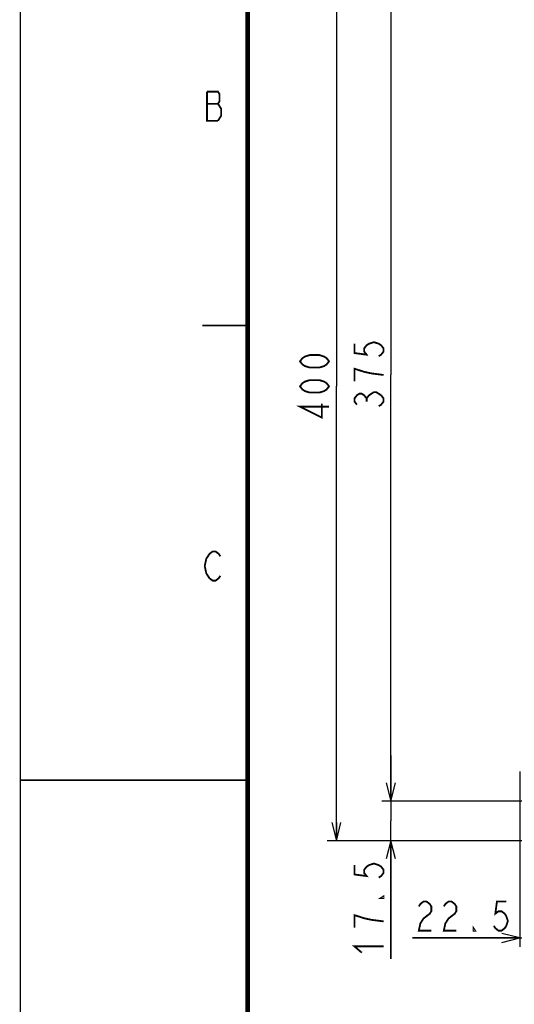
# Model space of a CAD drawing. Extents: x 0 to 420, y 0 to 297.
# Tile 14 of 62: x 0 to 54, y 124 to 232. Entities that reach past the tile are written whole.
import ezdxf

# ---------------------------------------------------------------- set-up
doc = ezdxf.new("R2010")
doc.units = 0
doc.header["$LTSCALE"] = 23.1
doc.layers.get('0').update_dxf_attribs({"linetype": 'CONTINUOUS'})
doc.layers.add('ALL_DIM', color=7, linetype='CONTINUOUS')
doc.dimstyles.get("Standard").update_dxf_attribs({"dimtxt": 2.5, "dimasz": 2.5, "dimexe": 1.25, "dimexo": 0.625, "dimtad": 1, "dimcen": 2.5, "dimazin": 3, "dimtfac": 1, "dimtmove": 0, "dimatfit": 3})

# ---------------------------------------------------------------- blocks, each defined once
blk = doc.blocks.new('_OPEN')
at = {"color": 0, "linetype": 'BYBLOCK'}
for p, q in [((0, 0), (-1, 0.25)), ((-1, -0.25), (0, 0)), ((-1, 0), (0, 0))]:
    blk.add_line(p, q, dxfattribs=at)
blk = doc.blocks.new('*D2')
at = {"layer": 'ALL_DIM', "color": 2, "linetype": 'CONTINUOUS'}
for p, q in [((59.2, 239.94), (39.77, 239.94)), ((40.77, 239.94), (40.77, 193.07)), ((40.77, 146.19), (40.77, 193.07)), ((56.72, 146.19), (39.77, 146.19))]:
    blk.add_line(p, q, dxfattribs=at)
at = {"layer": 'ALL_DIM', "color": 2, "linetype": 'CONTINUOUS', "xscale": 2, "yscale": 2, "zscale": 2}
for p, rotation in [((40.77, 239.94), 90), ((40.77, 146.19), 270)]:
    blk.add_blockref('_OPEN', p, dxfattribs=dict(at, rotation=rotation))
blk = doc.blocks.new('*D12')
at = {"layer": 'ALL_DIM', "color": 2, "linetype": 'CONTINUOUS'}
for p, q in [((56.1, 241.82), (33.77, 241.82)), ((34.77, 241.82), (34.77, 191.82)), ((34.77, 141.82), (34.77, 191.82)), ((73.45, 141.82), (33.77, 141.82))]:
    blk.add_line(p, q, dxfattribs=at)
at = {"layer": 'ALL_DIM', "color": 2, "linetype": 'CONTINUOUS', "xscale": 2, "yscale": 2, "zscale": 2}
for p, rotation in [((34.77, 241.82), 90), ((34.77, 141.82), 270)]:
    blk.add_blockref('_OPEN', p, dxfattribs=dict(at, rotation=rotation))
blk = doc.blocks.new('*D14')
at = {"layer": 'ALL_DIM', "color": 2, "linetype": 'CONTINUOUS'}
for p, q in [((40.77, 146.19), (40.77, 151.19)), ((40.77, 151.19), (40.77, 144)), ((56.72, 146.19), (39.77, 146.19)), ((40.77, 128.82), (40.77, 144)), ((73.31, 141.82), (39.77, 141.82)), ((40.77, 141.82), (40.77, 128.82))]:
    blk.add_line(p, q, dxfattribs=at)
at = {"layer": 'ALL_DIM', "color": 2, "linetype": 'CONTINUOUS', "xscale": 2, "yscale": 2, "zscale": 2}
for p, rotation in [((40.77, 146.19), 270), ((40.77, 141.82), 90)]:
    blk.add_blockref('_OPEN', p, dxfattribs=dict(at, rotation=rotation))
blk = doc.blocks.new('*D28')
at = {"layer": 'ALL_DIM', "color": 2, "linetype": 'CONTINUOUS'}
for p, q in [((54.97, 149.44), (54.97, 130.13)), ((60.59, 142.32), (60.59, 130.13)), ((54.97, 131.13), (43.16, 131.13)), ((43.16, 131.13), (57.78, 131.13)), ((65.59, 131.13), (57.78, 131.13)), ((60.59, 131.13), (65.59, 131.13))]:
    blk.add_line(p, q, dxfattribs=at)
at = {"layer": 'ALL_DIM', "color": 2, "linetype": 'CONTINUOUS', "xscale": 2, "yscale": 2, "zscale": 2}
blk.add_blockref('_OPEN', (54.97, 131.13), dxfattribs=at)
at = {"layer": 'ALL_DIM', "color": 2, "linetype": 'CONTINUOUS', "xscale": 2, "yscale": 2, "zscale": 2, "rotation": 180}
blk.add_blockref('_OPEN', (60.59, 131.13), dxfattribs=at)

msp = doc.modelspace()

# ---------------------------------------------------------------- linework, layer by layer
at = {"color": 7, "linetype": 'CONTINUOUS'}
msp.add_line((0, 0), (0, 297), dxfattribs=at)
for points, const_width in [([(25, 287), (25, 10)], 0.5), ([(25, 198.5), (20, 198.5)], 0.18), ([(25, 148.5), (0, 148.5)], 0.18)]:
    msp.add_lwpolyline(points, dxfattribs=dict(at, const_width=const_width))
at = {"color": 2, "linetype": 'CONTINUOUS', "const_width": 0.2}
for points in [[(20.533, 224.24), (20.533, 221.039), (21.737, 221.039)], [(21.737, 221.039), (22.081, 221.573), (22.081, 222.373), (21.909, 222.639), (21.737, 222.906), (21.909, 223.173), (21.909, 223.973), (21.737, 224.24), (20.533, 224.24)], [(20.533, 222.906), (21.737, 222.906)], [(22.001, 170.976), (21.829, 170.709), (21.485, 170.442), (21.141, 170.442), (20.797, 170.709), (20.625, 170.976), (20.453, 171.242), (20.281, 172.042), (20.453, 172.842), (20.625, 173.109), (20.797, 173.376), (21.141, 173.642), (21.485, 173.642), (21.829, 173.376), (22.001, 173.109)]]:
    msp.add_lwpolyline(points, dxfattribs=at)
at = {"layer": 'ALL_DIM', "color": 2, "linetype": 'CONTINUOUS', "const_width": 0.2}
for points in [[(36.767, 196.507), (36.767, 195.475), (38.1, 195.303), (37.833, 195.647), (37.833, 195.991), (38.1, 196.335), (38.367, 196.507), (38.9, 196.679), (39.433, 196.507), (39.7, 196.335), (39.967, 195.991), (39.967, 195.647), (39.7, 195.303), (39.433, 195.131)], [(33.967, 194.569), (33.7, 194.225), (33.433, 194.053), (32.9, 193.881), (31.833, 193.881), (31.3, 194.053), (31.033, 194.225), (30.767, 194.569), (31.033, 194.913), (31.3, 195.085), (31.833, 195.257), (32.9, 195.257), (33.433, 195.085), (33.7, 194.913), (33.967, 194.569)], [(39.967, 193.067), (38.633, 193.239), (37.833, 193.411), (37.3, 193.583), (36.767, 193.755), (36.767, 192.379)], [(33.967, 191.817), (33.7, 191.473), (33.433, 191.301), (32.9, 191.129), (31.833, 191.129), (31.3, 191.301), (31.033, 191.473), (30.767, 191.817), (31.033, 192.161), (31.3, 192.333), (31.833, 192.505), (32.9, 192.505), (33.433, 192.333), (33.7, 192.161), (33.967, 191.817)], [(37.033, 189.799), (36.767, 190.143), (36.767, 190.487), (37.033, 190.831), (37.3, 191.003), (37.567, 191.003), (37.833, 190.831), (38.1, 190.487), (38.367, 190.831), (38.633, 191.003), (38.9, 191.175), (39.167, 191.175), (39.7, 190.831)], [(39.7, 190.831), (39.967, 190.487), (39.967, 190.143), (39.7, 189.799), (39.433, 189.627)], [(33.967, 189.581), (30.767, 189.581), (33.167, 188.377), (33.167, 189.925)], [(38.1, 190.143), (38.1, 190.487)], [(36.767, 139.139), (36.767, 138.107), (38.1, 137.935), (37.833, 138.279), (37.833, 138.623), (38.1, 138.967), (38.367, 139.139), (38.9, 139.311), (39.433, 139.139), (39.7, 138.967), (39.967, 138.623), (39.967, 138.279), (39.7, 137.935), (39.433, 137.763)], [(39.967, 135.699), (39.967, 135.527), (39.7, 135.527), (39.967, 135.699)], [(43.847, 134.594), (44.019, 134.861), (44.363, 135.127), (44.707, 135.127), (45.051, 134.861), (45.223, 134.594), (45.223, 134.061), (45.051, 133.794), (44.707, 133.527), (44.363, 133.261), (44.019, 132.727), (43.847, 131.927), (45.223, 131.927)], [(46.599, 134.594), (46.771, 134.861), (47.115, 135.127), (47.459, 135.127), (47.803, 134.861), (47.975, 134.594), (47.975, 134.061), (47.803, 133.794), (47.459, 133.527), (47.115, 133.261), (46.771, 132.727), (46.599, 131.927), (47.975, 131.927)], [(53.479, 135.127), (52.447, 135.127), (52.275, 133.794), (52.619, 134.061), (52.963, 134.061), (53.307, 133.794), (53.479, 133.527), (53.651, 132.994), (53.479, 132.461), (53.307, 132.194), (52.963, 131.927), (52.619, 131.927), (52.275, 132.194), (52.103, 132.461)], [(39.967, 132.947), (38.633, 133.119), (37.833, 133.291), (37.3, 133.463), (36.767, 133.635), (36.767, 132.259)], [(50.039, 131.927), (49.867, 131.927), (49.867, 132.194), (50.039, 131.927)], [(37.567, 129.507), (36.767, 130.195), (39.967, 130.195)]]:
    msp.add_lwpolyline(points, dxfattribs=at)

# ---------------------------------------------------------------- dimensions: what is measured, and where the dimension line sits
at = {"layer": 'ALL_DIM', "color": 2, "linetype": 'CONTINUOUS'}
for base, p1, p2, angle, picture, middle in [((34.767, 141.817), (57.101, 241.817), (74.449, 141.817), 270, '*D12', (34.767, 187.689)), ((40.767, 239.942), (57.717, 146.192), (60.198, 239.942), 90, '*D2', (40.767, 188.939)), ((40.76683073, 141.817291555), (57.71683073, 146.192291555), (74.313321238, 141.817291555), 270, '*D14', (40.76683073, 128.819434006)), ((54.96683073, 131.127214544), (60.59183073, 143.317291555), (54.96683073, 150.442291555), 180, '*D28', (43.159106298, 131.127214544))]:
    dim = msp.add_linear_dim(base=base, p1=p1, p2=p2, angle=angle, dimstyle='Standard', dxfattribs=at)
    dim.commit()
    dim.dimension.update_dxf_attribs({"geometry": picture, "text_midpoint": middle, "dimtype": 128})

doc.saveas('drawing.dxf')
